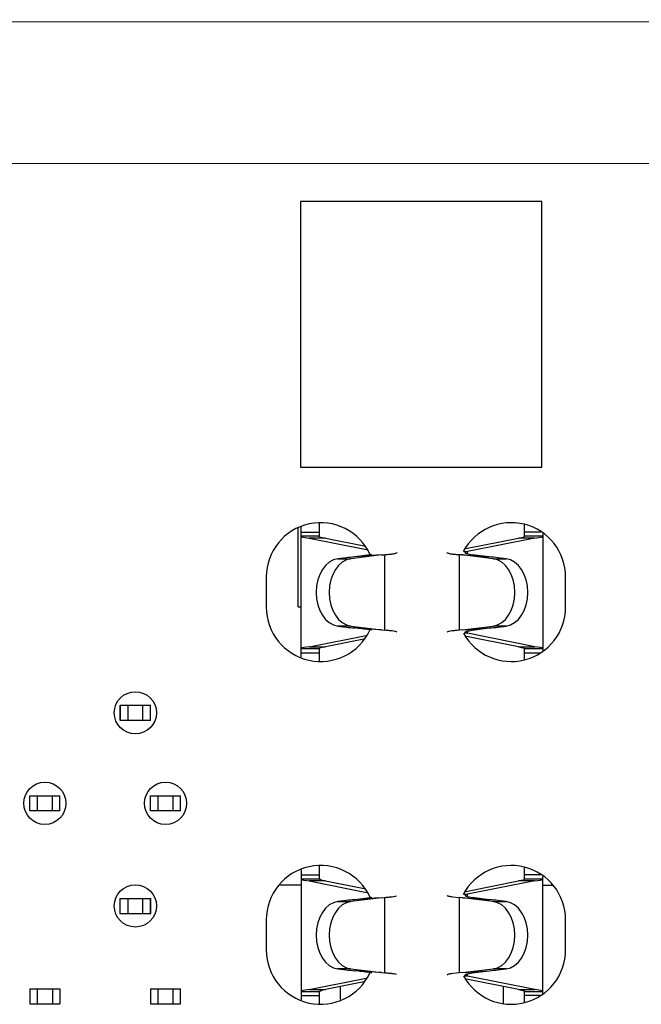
# Model space of a CAD drawing. Header units: inches. Extents: x -39 to 331, y -154 to 45.
# Tile 89 of 120: x 262 to 273, y -30 to -13. Entities that reach past the tile are written whole.
import ezdxf

# ---------------------------------------------------------------- set-up
doc = ezdxf.new("R2010")
doc.units = ezdxf.units.IN
doc.header["$LTSCALE"] = 1.21
doc.header["$MEASUREMENT"] = 0
doc.layers.get('0').update_dxf_attribs({"linetype": 'CONTINUOUS'})

msp = doc.modelspace()

# ---------------------------------------------------------------- linework, layer by layer
at = {"color": 7, "linetype": 'Continuous'}
for p, q in [((329.65, -13.334), (229.923, -13.392)), ((231.516, -15.733), (328.06, -15.677))]:
    msp.add_line(p, q, dxfattribs=at)
at = {"color": 6, "linetype": 'Continuous'}
for p, q in [((267.103, -16.346), (267.103, -20.746)), ((271.104, -16.346), (267.103, -16.346)), ((271.104, -20.746), (271.104, -16.346)), ((267.103, -20.746), (271.104, -20.746)), ((267.418, -21.901), (267.418, -21.683)), ((267.068, -23.064), (267.068, -21.761)), ((267.118, -23.896), (267.118, -21.743)), ((267.118, -21.824), (267.418, -21.824)), ((270.818, -21.901), (270.818, -21.707)), ((271.088, -21.824), (270.818, -21.824)), ((271.118, -21.849), (271.118, -23.791)), ((267.418, -21.893), (267.118, -21.893)), ((267.118, -21.904), (267.247, -21.924)), ((267.517, -21.924), (267.247, -21.924)), ((267.247, -21.924), (268.198, -22.114)), ((267.418, -21.901), (267.517, -21.924)), ((267.517, -21.924), (268.162, -22.053)), ((269.846, -22.098), (270.719, -21.924)), ((270.988, -21.924), (269.873, -22.147)), ((270.719, -21.924), (270.818, -21.901)), ((270.988, -21.924), (270.719, -21.924)), ((271.118, -21.893), (270.818, -21.893)), ((270.988, -21.924), (271.118, -21.904)), ((268.703, -22.165), (268.693, -22.172)), ((269.542, -22.172), (269.533, -22.165)), ((269.818, -22.147), (269.873, -22.147)), ((269.873, -22.184), (269.873, -22.147)), ((267.861, -22.249), (267.724, -22.266)), ((267.724, -22.266), (267.94, -22.266)), ((268.448, -22.203), (267.94, -22.266)), ((268.251, -22.204), (268.003, -22.236)), ((268.221, -22.216), (268.003, -22.236)), ((268.448, -22.203), (268.221, -22.216)), ((268.285, -22.199), (268.251, -22.204)), ((268.448, -22.203), (268.497, -22.199)), ((268.497, -22.199), (268.497, -23.45)), ((269.739, -23.45), (269.739, -22.199)), ((269.788, -22.203), (269.739, -22.199)), ((270.295, -22.266), (269.788, -22.203)), ((269.788, -22.203), (270.018, -22.216)), ((270.233, -22.236), (269.95, -22.199)), ((270.018, -22.216), (270.233, -22.236)), ((270.295, -22.266), (270.511, -22.266)), ((270.511, -22.266), (270.374, -22.249)), ((266.538, -22.569), (266.538, -23.069)), ((271.498, -23.069), (271.498, -22.569)), ((267.068, -23.064), (267.118, -23.064)), ((267.94, -23.383), (267.724, -23.383)), ((267.724, -23.383), (267.861, -23.399)), ((267.94, -23.383), (268.448, -23.445)), ((268.218, -23.432), (268.003, -23.413)), ((268.448, -23.445), (268.218, -23.432)), ((268.448, -23.445), (268.497, -23.45)), ((268.693, -23.476), (268.703, -23.484)), ((269.533, -23.484), (269.542, -23.476)), ((269.788, -23.445), (269.739, -23.45)), ((269.788, -23.445), (270.295, -23.383)), ((269.788, -23.445), (270.014, -23.433)), ((269.873, -23.502), (269.873, -23.465)), ((269.95, -23.45), (270.233, -23.413)), ((270.014, -23.433), (270.233, -23.413)), ((270.511, -23.383), (270.295, -23.383)), ((270.374, -23.399), (270.511, -23.383)), ((267.247, -23.725), (268.192, -23.536)), ((268.156, -23.597), (267.517, -23.725)), ((269.873, -23.502), (269.824, -23.502)), ((270.719, -23.725), (269.853, -23.552)), ((270.988, -23.725), (269.873, -23.502)), ((267.247, -23.725), (267.118, -23.745)), ((267.118, -23.756), (267.418, -23.756)), ((267.247, -23.725), (267.517, -23.725)), ((267.517, -23.725), (267.418, -23.747)), ((267.418, -23.956), (267.418, -23.747)), ((270.719, -23.725), (270.988, -23.725)), ((270.719, -23.725), (270.818, -23.747)), ((270.818, -23.933), (270.818, -23.747)), ((270.818, -23.756), (271.118, -23.756)), ((271.118, -23.745), (270.988, -23.725)), ((267.118, -23.824), (267.418, -23.824)), ((270.818, -23.824), (271.077, -23.824)), ((264.114, -24.694), (264.114, -24.944)), ((264.114, -24.694), (264.621, -24.694)), ((264.118, -24.944), (264.118, -24.694)), ((264.243, -24.694), (264.243, -24.944)), ((264.493, -24.944), (264.493, -24.694)), ((264.618, -24.944), (264.618, -24.694)), ((264.621, -24.944), (264.621, -24.694)), ((264.621, -24.944), (264.114, -24.944)), ((262.618, -26.444), (262.618, -26.194)), ((262.618, -26.194), (263.118, -26.194)), ((262.743, -26.194), (262.743, -26.444)), ((262.993, -26.444), (262.993, -26.194)), ((263.118, -26.444), (263.118, -26.194)), ((264.618, -26.444), (264.618, -26.194)), ((264.618, -26.194), (265.118, -26.194)), ((264.743, -26.194), (264.743, -26.444)), ((264.993, -26.444), (264.993, -26.194)), ((265.118, -26.444), (265.118, -26.194)), ((263.118, -26.444), (262.618, -26.444)), ((265.118, -26.444), (264.618, -26.444)), ((267.418, -27.566), (267.418, -27.363)), ((270.818, -27.581), (270.818, -27.387)), ((267.118, -27.423), (267.118, -29.576)), ((267.118, -27.504), (267.418, -27.504)), ((267.421, -27.573), (267.118, -27.573)), ((271.088, -27.504), (270.818, -27.504)), ((271.118, -27.573), (270.818, -27.573)), ((271.118, -29.471), (271.118, -27.529)), ((267.118, -27.674), (266.746, -27.674)), ((267.118, -27.584), (267.247, -27.604)), ((267.247, -27.604), (268.198, -27.794)), ((267.517, -27.604), (267.247, -27.604)), ((267.489, -27.597), (267.517, -27.604)), ((267.517, -27.604), (268.162, -27.733)), ((269.846, -27.778), (270.719, -27.604)), ((270.988, -27.604), (269.873, -27.827)), ((270.719, -27.604), (270.818, -27.581)), ((270.988, -27.604), (270.719, -27.604)), ((270.988, -27.604), (271.118, -27.584)), ((271.118, -27.674), (271.288, -27.674)), ((264.112, -27.894), (264.112, -28.144)), ((264.112, -27.894), (264.624, -27.894)), ((264.118, -28.144), (264.118, -27.894)), ((264.243, -27.894), (264.243, -28.144)), ((264.493, -28.144), (264.493, -27.894)), ((264.618, -28.144), (264.618, -27.894)), ((264.624, -28.144), (264.624, -27.894)), ((268.448, -27.883), (267.94, -27.946)), ((268.251, -27.884), (268.003, -27.916)), ((268.221, -27.896), (268.003, -27.916)), ((268.448, -27.883), (268.221, -27.896)), ((268.285, -27.879), (268.251, -27.884)), ((268.448, -27.883), (268.497, -27.879)), ((268.497, -27.879), (268.497, -29.13)), ((269.628, -27.868), (269.739, -27.879)), ((269.739, -29.13), (269.739, -27.879)), ((269.788, -27.883), (269.739, -27.879)), ((270.295, -27.946), (269.788, -27.883)), ((269.788, -27.883), (270.018, -27.896)), ((269.818, -27.827), (269.873, -27.827)), ((269.873, -27.864), (269.873, -27.827)), ((270.233, -27.916), (269.95, -27.879)), ((270.018, -27.896), (270.233, -27.916)), ((267.861, -27.929), (267.724, -27.946)), ((267.724, -27.946), (267.94, -27.946)), ((270.295, -27.946), (270.511, -27.946)), ((270.511, -27.946), (270.374, -27.929)), ((264.112, -28.144), (264.624, -28.144)), ((266.538, -28.249), (266.538, -28.749)), ((271.498, -28.749), (271.498, -28.249)), ((267.724, -29.063), (267.861, -29.079)), ((267.94, -29.063), (267.724, -29.063)), ((267.94, -29.063), (268.448, -29.125)), ((268.218, -29.112), (268.003, -29.093)), ((268.448, -29.125), (268.218, -29.112)), ((268.448, -29.125), (268.497, -29.13)), ((269.739, -29.13), (269.628, -29.141)), ((269.788, -29.125), (269.739, -29.13)), ((269.788, -29.125), (270.295, -29.063)), ((269.788, -29.125), (270.014, -29.113)), ((269.873, -29.182), (269.824, -29.182)), ((269.873, -29.182), (269.873, -29.145)), ((270.988, -29.405), (269.873, -29.182)), ((269.95, -29.13), (270.233, -29.093)), ((270.014, -29.113), (270.233, -29.093)), ((270.511, -29.063), (270.295, -29.063)), ((270.374, -29.079), (270.511, -29.063)), ((267.247, -29.405), (268.192, -29.216)), ((268.156, -29.277), (267.517, -29.405)), ((267.768, -29.572), (267.768, -29.354)), ((270.719, -29.405), (269.853, -29.232)), ((270.468, -29.636), (270.468, -29.354)), ((262.618, -29.394), (262.618, -29.644)), ((262.618, -29.394), (263.118, -29.394)), ((262.743, -29.394), (262.743, -29.644)), ((262.993, -29.394), (262.993, -29.644)), ((263.118, -29.394), (263.118, -29.644)), ((264.618, -29.394), (264.618, -29.644)), ((264.618, -29.394), (265.118, -29.394)), ((264.743, -29.394), (264.743, -29.644)), ((264.993, -29.644), (264.993, -29.394)), ((265.118, -29.644), (265.118, -29.394)), ((267.247, -29.405), (267.118, -29.425)), ((267.118, -29.436), (267.421, -29.436)), ((267.118, -29.504), (267.418, -29.504)), ((267.247, -29.405), (267.517, -29.405)), ((267.418, -29.636), (267.418, -29.442)), ((267.517, -29.405), (267.489, -29.411)), ((270.719, -29.405), (270.988, -29.405)), ((270.719, -29.405), (270.818, -29.427)), ((270.818, -29.613), (270.818, -29.427)), ((270.818, -29.436), (271.118, -29.436)), ((271.077, -29.504), (270.818, -29.504)), ((271.118, -29.425), (270.988, -29.405)), ((262.618, -29.644), (263.118, -29.644)), ((264.618, -29.644), (265.118, -29.644))]:
    msp.add_line(p, q, dxfattribs=at)
for centre in [(264.368, -24.819), (262.868, -26.319), (264.868, -26.319), (264.368, -28.019)]:
    msp.add_circle(centre, 0.35, dxfattribs=at)
for centre, radius, start, end in [((267.438, -22.569), 0.9, 24.1816, 180), ((270.598, -22.569), 0.9, 0, 152.072), ((273.783, -83.275), 61.312, 95.4095, 95.5423), ((264.452, -83.283), 61.321, 84.45771, 84.59049), ((267.438, -23.069), 0.9, 180, 335.118), ((270.598, -23.069), 0.9, 208.4858, 0), ((273.784, 37.635), 61.321, 264.45771, 264.59049), ((267.418, -29.049), 5.666, 81.6055, 84.0772), ((266.74, -33.533), 10.201, 81.2886, 81.5149), ((264.453, 37.626), 61.312, 275.4095, 275.5423), ((267.438, -28.249), 0.9, 24.1815, 180), ((270.598, -28.249), 0.9, 0, 152.072), ((273.783, -88.955), 61.312, 95.4095, 95.5423), ((264.452, -88.963), 61.321, 84.45771, 84.59049), ((267.438, -28.749), 0.9, 180, 335.1179), ((270.598, -28.749), 0.9, 208.4858, 0), ((273.784, 31.955), 61.321, 264.45771, 264.59049), ((267.418, -34.729), 5.666, 81.6055, 84.0772), ((266.74, -39.213), 10.201, 81.2886, 81.5149), ((264.453, 31.946), 61.312, 275.4095, 275.5423)]:
    msp.add_arc(centre, radius, start, end, dxfattribs=at)
for centre, major_axis, ratio, start_param, end_param in [((267.759, -22.824), (0, 0.56), 0.708518, 0.087266, 3.054326), ((267.975, -22.824), (0, 0.56), 0.708549, 0.087266, 3.054326), ((270.261, -22.824), (0, 0.56), 0.708549, 3.228859, 6.195919), ((270.476, -22.824), (0, 0.56), 0.708518, -3.054326, -0.087266), ((268.118, -27.566), (0.7, 0), 0.087489, 3.141592, 3.244288), ((267.759, -28.504), (0, 0.56), 0.708518, 0.087266, 3.054326), ((267.975, -28.504), (0, 0.56), 0.708549, 6.370452, 9.337512), ((270.261, -28.504), (0, 0.56), 0.708549, -3.054326, -0.087266), ((270.476, -28.504), (0, 0.56), 0.708518, -3.054326, -0.087266), ((268.118, -29.442), (0.7, 0), 0.087489, 3.038897, 3.141592)]:
    msp.add_ellipse(centre, major_axis=major_axis, ratio=ratio, start_param=start_param, end_param=end_param, dxfattribs=at)
for points, knots in [([(268.497, -22.199), (268.52, -22.197), (268.563, -22.193), (268.62, -22.187), (268.662, -22.18), (268.685, -22.175), (268.693, -22.172)], [0, 0, 0, 0, 0.35794, 0.648044, 0.863426, 1, 1, 1, 1]), ([(269.542, -22.172), (269.551, -22.175), (269.574, -22.18), (269.616, -22.187), (269.672, -22.193), (269.715, -22.197), (269.739, -22.199)], [0, 0, 0, 0, 0.136574, 0.351956, 0.64206, 1, 1, 1, 1]), ([(269.873, -22.145), (269.863, -22.148), (269.85, -22.152), (269.836, -22.159), (269.833, -22.163), (269.833, -22.165)], [0, 0, 0, 0, 0.684308, 0.880579, 1, 1, 1, 1]), ([(269.833, -22.165), (269.833, -22.169), (269.845, -22.177), (269.867, -22.183), (269.905, -22.192), (269.934, -22.197), (269.95, -22.199)], [0, 0, 0, 0, 0.092334, 0.288014, 0.593719, 1, 1, 1, 1]), ([(268.693, -23.476), (268.685, -23.473), (268.662, -23.468), (268.62, -23.462), (268.563, -23.456), (268.52, -23.452), (268.497, -23.45)], [0, 0, 0, 0, 0.136574, 0.351956, 0.64206, 1, 1, 1, 1]), ([(269.739, -23.45), (269.715, -23.452), (269.672, -23.456), (269.616, -23.462), (269.574, -23.468), (269.551, -23.473), (269.542, -23.476)], [0, 0, 0, 0, 0.35794, 0.648044, 0.863426, 1, 1, 1, 1]), ([(269.833, -23.484), (269.833, -23.48), (269.845, -23.472), (269.867, -23.465), (269.905, -23.457), (269.934, -23.452), (269.95, -23.45)], [0, 0, 0, 0, 0.092349, 0.288043, 0.593732, 1, 1, 1, 1]), ([(269.873, -23.503), (269.863, -23.501), (269.85, -23.497), (269.836, -23.49), (269.833, -23.485), (269.833, -23.484)], [0, 0, 0, 0, 0.684306, 0.880575, 1, 1, 1, 1]), ([(267.421, -27.573), (267.424, -27.575), (267.432, -27.58), (267.454, -27.589), (267.474, -27.594), (267.489, -27.597)], [0, 0, 0, 0, 0.15077, 0.36645, 1, 1, 1, 1]), ([(268.497, -27.879), (268.52, -27.877), (268.563, -27.873), (268.62, -27.867), (268.662, -27.86), (268.685, -27.855), (268.693, -27.852)], [0, 0, 0, 0, 0.35794, 0.648045, 0.863427, 1, 1, 1, 1]), ([(269.533, -27.845), (269.533, -27.848), (269.543, -27.853), (269.56, -27.857), (269.591, -27.863), (269.614, -27.866), (269.628, -27.868)], [0, 0, 0, 0, 0.08413, 0.275611, 0.581973, 1, 1, 1, 1]), ([(269.873, -27.825), (269.863, -27.828), (269.85, -27.832), (269.836, -27.839), (269.833, -27.843), (269.833, -27.845)], [0, 0, 0, 0, 0.684308, 0.880579, 1, 1, 1, 1]), ([(269.833, -27.845), (269.833, -27.849), (269.845, -27.857), (269.867, -27.863), (269.905, -27.872), (269.934, -27.877), (269.95, -27.879)], [0, 0, 0, 0, 0.092334, 0.288014, 0.593719, 1, 1, 1, 1]), ([(268.693, -29.156), (268.685, -29.153), (268.662, -29.148), (268.62, -29.142), (268.563, -29.136), (268.52, -29.132), (268.497, -29.13)], [0, 0, 0, 0, 0.136574, 0.351956, 0.64206, 1, 1, 1, 1]), ([(269.628, -29.141), (269.614, -29.142), (269.591, -29.145), (269.56, -29.151), (269.543, -29.156), (269.533, -29.161), (269.533, -29.164)], [0, 0, 0, 0, 0.418026, 0.724389, 0.915869, 1, 1, 1, 1]), ([(269.833, -29.164), (269.833, -29.16), (269.845, -29.152), (269.867, -29.145), (269.905, -29.137), (269.934, -29.132), (269.95, -29.13)], [0, 0, 0, 0, 0.092349, 0.288043, 0.593731, 1, 1, 1, 1]), ([(269.873, -29.183), (269.863, -29.181), (269.85, -29.177), (269.836, -29.17), (269.833, -29.165), (269.833, -29.164)], [0, 0, 0, 0, 0.684306, 0.880576, 1, 1, 1, 1]), ([(267.489, -29.411), (267.474, -29.415), (267.454, -29.42), (267.432, -29.429), (267.424, -29.434), (267.421, -29.436)], [0, 0, 0, 0, 0.63355, 0.84923, 1, 1, 1, 1])]:
    msp.add_open_spline(points, degree=3, knots=knots, dxfattribs=at)

doc.saveas('drawing.dxf')
